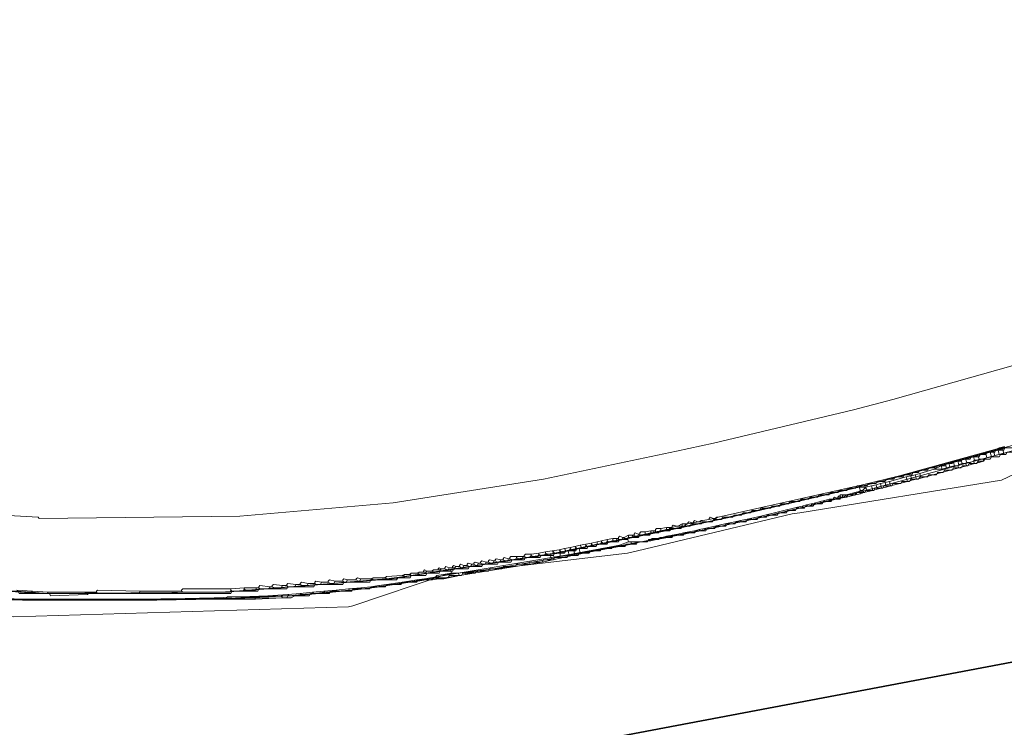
# Model space of a CAD drawing. Header units: metres. Extents: x 157984 to 159055, y 577129 to 578276.
# Tile 63 of 70: x 158674 to 158850, y 577515 to 577641. Entities that reach past the tile are written whole.
import ezdxf
from ezdxf.lldxf.tags import DXFTag

# ---------------------------------------------------------------- set-up
doc = ezdxf.new("R2010")
doc.units = ezdxf.units.M
for name, color, linetype, lineweight, true_color in [('B-OI-KL-BUISLEIDING GEVAARLIJKE INHOUD_GASUNIEOOST_0000541420_VECT_16O029485-G', 6, 'Continuous', 35, 0xff00ff), ('B-OI-KL-DATA_ALLIANDER TELECOM_0000792941_VECT_16O029485-G', 3, 'KL-DATA-N', 18, 0x00ff00), ('B-OI-KL-DATA_LIANDER_0000574962_VECT_16O029485-G', 3, 'KL-DATA-N', 18, 0x00ff00), ('B-OI-KL-DATA_ZIGGO SERVICES_0000565862_VECT_16O029485-G', 3, 'KL-DATA-N', 18, 0x00ff00), ('B-OI-KL-ET_MS_LIANDER_0000574962_VECT_16O029485-G', 7, 'KL-MS-N', 18, 0xa50000), ('B-OI-KL-GAS_HD_LIANDER_0000574962_VECT_16O029485-G', 30, 'KL-GAS-HD-N', 18, 0xff7f00)]:
    doc.layers.add(name, color=color, linetype=linetype, lineweight=lineweight, true_color=true_color)
doc.styles.get("Standard").update_dxf_attribs({"font": 'romans.shx'})
tags = doc.linetypes.add('KL-DATA-N', pattern='A,4,-1,[101,NLCS.SHX,S=0.5,R=0,X=0,Y=0],-1,4,-1,["D",Standard,S=1,R=0,X=-0.25,Y=-0.5],-1.5', length=12.5).pattern_tags.tags
tags[18] = DXFTag(74, 10)
tags = doc.linetypes.add('KL-GAS-HD-N', pattern='A,4,-1,[69,NLCS.SHX,S=0.5,R=0,X=0,Y=0],-1,4,-1,["H",Standard,S=1,R=0,X=0,Y=-0.5],-2', length=13).pattern_tags.tags
tags[18] = DXFTag(74, 10)
tags = doc.linetypes.add('KL-MS-N', pattern='A,4,-1,[103,NLCS.SHX,S=0.75,R=0,X=0,Y=0],-1,4,-1,["M",Standard,S=1,R=0,X=0,Y=-0.5],-2', length=13).pattern_tags.tags
tags[18] = DXFTag(74, 10)

msp = doc.modelspace()

# ---------------------------------------------------------------- linework, layer by layer
at = {"layer": 'B-OI-KL-BUISLEIDING GEVAARLIJKE INHOUD_GASUNIEOOST_0000541420_VECT_16O029485-G', "flags": 128}
msp.add_lwpolyline([(159043.9, 577550.9), (158956.1, 577546.9), (158865.1, 577528.9), (158560.3, 577471.3), (158549.3, 577470.9), (158535.5, 577473.3), (158465.3, 577488.9), (158462.1, 577491.5), (158450.1, 577518.5)], dxfattribs=at)
at = {"layer": 'B-OI-KL-DATA_ALLIANDER TELECOM_0000792941_VECT_16O029485-G', "flags": 128}
for points in [[(158855.5, 577565.7), (158854.1, 577565.7), (158853.9, 577565.3), (158852.5, 577565.3), (158852.3, 577564.9), (158851.3, 577564.9), (158851.1, 577564.5), (158849.7, 577564.5), (158849.5, 577564.1), (158848.1, 577564.1), (158847.9, 577563.7), (158846.5, 577563.7), (158846.3, 577563.3), (158845.3, 577563.3), (158845.1, 577562.9), (158843.7, 577562.9), (158843.5, 577562.5), (158842.1, 577562.5), (158841.9, 577562.1), (158840.5, 577562.1), (158840.3, 577561.7), (158839.3, 577561.7), (158839.1, 577561.3), (158837.7, 577561.3), (158837.5, 577560.9), (158836.1, 577560.9), (158835.9, 577560.5), (158834.5, 577560.5), (158834.3, 577560.1), (158833.3, 577560.1), (158833.1, 577559.7), (158831.7, 577559.7), (158831.5, 577559.3), (158830.1, 577559.3), (158829.9, 577558.9), (158828.5, 577558.9), (158828.3, 577558.5), (158826.9, 577558.5), (158826.7, 577558.1), (158825.3, 577558.1), (158825.1, 577557.7), (158823.3, 577557.7), (158823.1, 577557.3), (158821.7, 577557.3), (158821.5, 577556.9), (158820.1, 577556.9), (158819.9, 577556.5), (158818.5, 577556.5), (158818.3, 577556.1), (158816.5, 577556.1), (158816.3, 577555.7), (158814.9, 577555.7), (158814.7, 577555.3), (158813.3, 577555.3), (158813.1, 577554.9), (158811.3, 577554.9), (158811.1, 577554.5), (158809.7, 577554.5), (158809.5, 577554.1), (158808.1, 577554.1), (158807.9, 577553.7), (158806.1, 577553.7), (158805.9, 577553.3), (158804.5, 577553.3), (158804.3, 577552.9), (158802.9, 577552.9), (158802.7, 577552.5), (158801.3, 577552.5), (158801.1, 577552.1), (158799.3, 577552.1), (158799.1, 577551.7), (158797.7, 577551.7), (158797.5, 577551.3), (158795.7, 577551.3), (158795.5, 577550.9), (158793.7, 577550.9), (158793.5, 577550.5), (158792.1, 577550.5), (158791.9, 577550.1), (158790.1, 577550.1), (158789.9, 577549.7), (158788.1, 577549.7), (158787.9, 577549.3), (158786.5, 577549.3), (158786.3, 577548.9), (158784.5, 577548.9), (158784.3, 577548.5), (158782.5, 577548.5), (158782.3, 577548.1), (158780.9, 577548.1), (158780.7, 577547.7), (158778.9, 577547.7), (158778.7, 577547.3), (158776.9, 577547.3), (158776.7, 577546.9), (158775.3, 577546.9), (158775.1, 577546.5), (158773.3, 577546.5), (158773.1, 577546.1), (158771.3, 577546.1), (158771.1, 577545.7), (158769.3, 577545.7), (158769.1, 577545.3)], [(158855.7, 577565.3), (158855.5, 577564.9), (158854.5, 577564.9), (158854.3, 577564.5), (158852.9, 577564.5), (158852.7, 577564.1), (158851.7, 577564.1), (158851.5, 577563.7), (158850.1, 577563.7), (158849.9, 577563.3), (158848.9, 577563.3), (158848.7, 577562.9), (158847.3, 577562.9), (158847.1, 577562.5), (158846.1, 577562.5), (158845.9, 577562.1), (158844.9, 577562.1), (158844.7, 577561.7), (158843.3, 577561.7), (158843.1, 577561.3), (158842.1, 577561.3), (158841.9, 577560.9), (158840.5, 577560.9), (158840.3, 577560.5), (158838.9, 577560.5), (158838.7, 577560.1), (158837.7, 577560.1), (158837.5, 577559.7), (158836.1, 577559.7), (158835.9, 577559.3), (158834.5, 577559.3), (158834.3, 577558.9), (158832.9, 577558.9), (158832.7, 577558.5), (158831.3, 577558.5), (158831.1, 577558.1), (158829.7, 577558.1), (158829.5, 577557.7), (158828.1, 577557.7), (158827.9, 577557.3), (158826.5, 577557.3), (158826.3, 577556.9), (158824.9, 577556.9), (158824.7, 577556.5), (158823.3, 577556.5), (158823.1, 577556.1), (158821.7, 577556.1), (158821.5, 577555.7), (158820.5, 577555.7), (158820.3, 577555.3), (158818.9, 577555.3), (158818.7, 577554.9), (158817.3, 577554.9), (158817.1, 577554.5), (158815.7, 577554.5), (158815.5, 577554.1), (158814.1, 577554.1), (158813.9, 577553.7), (158812.5, 577553.7), (158812.3, 577553.3), (158810.9, 577553.3), (158810.7, 577552.9), (158809.3, 577552.9), (158809.1, 577552.5), (158807.3, 577552.5), (158807.1, 577552.1), (158805.7, 577552.1), (158805.5, 577551.7), (158803.7, 577551.7), (158803.5, 577551.3), (158801.7, 577551.3), (158801.5, 577550.9), (158800.1, 577550.9), (158799.9, 577550.5), (158798.1, 577550.5), (158797.9, 577550.1), (158796.5, 577550.1), (158796.3, 577549.7), (158794.5, 577549.7), (158794.3, 577549.3), (158792.5, 577549.3), (158792.3, 577548.9), (158790.5, 577548.9), (158790.3, 577548.5), (158788.1, 577548.5), (158787.9, 577548.1), (158786.1, 577548.1), (158785.9, 577547.7), (158784.1, 577547.7), (158783.9, 577547.3), (158782.1, 577547.3), (158781.9, 577546.9), (158779.7, 577546.9), (158779.5, 577546.5), (158777.7, 577546.5), (158777.5, 577546.1), (158775.7, 577546.1), (158775.5, 577545.7), (158773.7, 577545.7), (158773.5, 577545.3), (158771.7, 577545.3), (158771.5, 577544.9), (158769.3, 577544.9)], [(158769.3, 577544.9), (158769.1, 577544.5), (158767.3, 577544.5), (158767.1, 577544.1), (158764.9, 577544.1), (158764.7, 577543.7), (158762.5, 577543.7), (158762.3, 577543.3), (158760.1, 577543.3), (158759.9, 577542.9), (158757.7, 577542.9), (158757.5, 577542.5), (158755.3, 577542.5), (158755.1, 577542.1), (158752.9, 577542.1), (158752.7, 577541.7), (158750.5, 577541.7), (158750.3, 577541.3), (158747.7, 577541.3), (158747.5, 577540.9), (158744.9, 577540.9), (158744.7, 577540.5), (158742.1, 577540.5), (158741.9, 577540.1), (158739.3, 577540.1), (158739.1, 577539.7), (158736.5, 577539.7), (158736.3, 577539.3), (158733.3, 577539.3), (158733.1, 577538.9), (158729.3, 577538.9), (158729.1, 577538.5), (158725.7, 577538.5), (158725.5, 577538.1), (158721.7, 577538.1), (158721.5, 577537.7), (158668.9, 577537.3), (158668.7, 577537.7), (158664.9, 577537.7), (158664.7, 577538.1), (158660.9, 577538.1), (158660.7, 577538.5), (158656.9, 577538.5), (158656.7, 577538.9), (158653.7, 577538.9), (158653.5, 577539.3), (158650.5, 577539.3), (158650.3, 577539.7), (158647.3, 577539.7), (158647.1, 577540.1), (158644.1, 577540.1), (158643.9, 577540.5), (158640.9, 577540.5), (158640.7, 577540.9), (158637.7, 577540.9), (158637.5, 577541.3), (158634.5, 577541.3), (158634.3, 577541.7), (158632.1, 577541.7), (158631.9, 577542.1), (158629.7, 577542.1), (158629.5, 577542.5), (158627.3, 577542.5), (158627.1, 577542.9), (158624.9, 577542.9), (158624.7, 577543.3), (158622.5, 577543.3), (158622.3, 577543.7), (158620.1, 577543.7), (158619.9, 577544.1), (158617.7, 577544.1), (158617.5, 577544.5), (158615.3, 577544.5), (158615.1, 577544.9), (158612.9, 577544.9), (158612.7, 577545.3), (158610.9, 577545.3), (158610.7, 577545.7), (158608.9, 577545.7), (158608.7, 577546.1), (158607.3, 577546.1), (158607.1, 577546.5), (158605.7, 577546.5), (158605.5, 577546.9), (158603.7, 577546.9), (158603.5, 577547.3), (158602.1, 577547.3), (158601.9, 577547.7), (158600.5, 577547.7), (158600.3, 577548.1), (158598.5, 577548.1), (158598.3, 577548.5), (158596.9, 577548.5), (158596.7, 577548.9), (158594.9, 577548.9), (158594.7, 577549.3), (158593.3, 577549.3), (158593.1, 577549.7), (158591.3, 577549.7), (158591.1, 577550.1), (158589.7, 577550.1), (158589.5, 577550.5), (158588.1, 577550.5), (158587.9, 577550.9), (158586.1, 577550.9), (158585.9, 577551.3), (158584.5, 577551.3), (158584.3, 577551.7), (158582.9, 577551.7), (158582.7, 577552.1), (158580.9, 577552.1), (158580.7, 577552.5), (158579.3, 577552.5), (158579.1, 577552.9), (158577.7, 577552.9), (158577.5, 577553.3), (158576.1, 577553.3), (158575.9, 577553.7), (158574.1, 577553.7), (158573.9, 577554.1), (158572.5, 577554.1), (158572.3, 577554.5), (158570.9, 577554.5), (158570.7, 577554.9), (158569.3, 577554.9), (158569.1, 577555.3), (158567.3, 577555.3), (158567.1, 577555.7), (158565.7, 577555.7), (158565.5, 577556.1), (158564.1, 577556.1), (158563.9, 577556.5), (158562.1, 577556.5), (158561.9, 577556.9), (158560.5, 577556.9), (158560.3, 577557.3), (158558.9, 577557.3), (158558.7, 577557.7)], [(158769.1, 577545.3), (158766.9, 577545.3), (158766.7, 577544.9), (158764.1, 577544.9), (158763.9, 577544.5), (158761.7, 577544.5), (158761.5, 577544.1), (158759.3, 577544.1), (158759.1, 577543.7), (158756.5, 577543.7), (158756.3, 577543.3), (158754.1, 577543.3), (158753.9, 577542.9), (158751.3, 577542.9), (158751.1, 577542.5), (158748.9, 577542.5), (158748.7, 577542.1), (158746.5, 577542.1), (158746.3, 577541.7), (158743.7, 577541.7), (158743.5, 577541.3), (158741.3, 577541.3), (158741.1, 577540.9), (158736.5, 577540.9), (158736.3, 577540.5), (158731.7, 577540.5), (158731.5, 577540.1), (158726.5, 577540.1), (158726.3, 577539.7), (158721.7, 577539.7), (158721.5, 577539.3), (158716.5, 577539.3), (158716.3, 577538.9), (158711.7, 577538.9), (158711.5, 577538.5), (158686.1, 577538.5), (158685.9, 577538.3), (158679.3, 577538.1), (158679.1, 577538.5), (158673.7, 577538.5), (158673.5, 577538.9), (158668.5, 577538.9), (158668.3, 577539.3), (158662.9, 577539.3), (158662.7, 577539.7), (158657.3, 577539.7), (158657.1, 577540.1), (158651.7, 577540.1), (158651.5, 577540.5), (158648.5, 577540.5), (158648.3, 577540.9), (158645.7, 577540.9), (158645.5, 577541.3), (158643.3, 577541.3), (158643.1, 577541.7), (158640.5, 577541.7), (158640.3, 577542.1), (158638.1, 577542.1), (158637.9, 577542.5), (158635.3, 577542.5), (158635.1, 577542.9), (158632.9, 577542.9), (158632.7, 577543.3), (158630.1, 577543.3), (158629.9, 577543.7), (158627.7, 577543.7), (158627.5, 577544.1), (158624.9, 577544.1), (158624.7, 577544.5), (158622.5, 577544.5), (158622.3, 577544.9), (158619.7, 577544.9), (158619.5, 577545.3), (158617.3, 577545.3), (158617.1, 577545.7), (158614.5, 577545.7), (158614.3, 577546.1), (158612.5, 577546.1), (158612.3, 577546.5), (158610.5, 577546.5), (158610.3, 577546.9), (158608.5, 577546.9), (158608.3, 577547.3), (158606.9, 577547.3), (158606.7, 577547.7), (158604.9, 577547.7), (158604.7, 577548.1), (158602.9, 577548.1), (158602.7, 577548.5), (158600.9, 577548.5), (158600.7, 577548.9), (158599.3, 577548.9), (158599.1, 577549.3), (158597.3, 577549.3), (158597.1, 577549.7), (158595.7, 577549.7), (158595.5, 577550.1), (158593.7, 577550.1), (158593.5, 577550.5), (158592.1, 577550.5), (158591.9, 577550.9), (158590.5, 577550.9), (158590.3, 577551.3), (158588.5, 577551.3), (158588.3, 577551.7), (158586.9, 577551.7), (158586.7, 577552.1), (158585.3, 577552.1), (158585.1, 577552.5), (158583.3, 577552.5), (158583.1, 577552.9), (158581.7, 577552.9), (158581.5, 577553.3), (158580.1, 577553.3), (158579.9, 577553.7), (158578.1, 577553.7), (158577.9, 577554.1), (158576.5, 577554.1), (158576.3, 577554.5), (158574.9, 577554.5), (158574.7, 577554.9), (158572.9, 577554.9), (158572.7, 577555.3), (158571.3, 577555.3), (158571.1, 577555.7), (158569.7, 577555.7), (158569.5, 577556.1), (158567.7, 577556.1), (158567.5, 577556.5), (158566.1, 577556.5), (158565.9, 577556.9), (158564.5, 577556.9), (158564.3, 577557.3), (158562.5, 577557.3), (158562.3, 577557.7), (158560.9, 577557.7), (158560.7, 577558.1), (158558.9, 577558.1)], [(158769.1, 577545.3), (158769.3, 577544.9)]]:
    msp.add_lwpolyline(points, dxfattribs=at)
at = {"layer": 'B-OI-KL-DATA_LIANDER_0000574962_VECT_16O029485-G', "flags": 128}
for points in [[(158844.1, 577562.9), (158842.7, 577562.5)], [(158844.9, 577563.1), (158844.1, 577562.9)], [(158844.1, 577562.9), (158844.3, 577562.3)], [(158846.3, 577563.5), (158844.9, 577563.1)], [(158844.9, 577563.1), (158845.1, 577562.5)], [(158847.1, 577563.7), (158846.3, 577563.5)], [(158846.3, 577563.5), (158846.5, 577562.7)], [(158847.3, 577562.9), (158846.5, 577562.7)], [(158847.7, 577563.9), (158847.1, 577563.7)], [(158847.1, 577563.7), (158847.3, 577562.9)], [(158847.9, 577563.1), (158847.3, 577562.9)], [(158848.5, 577564.1), (158847.7, 577563.9)], [(158847.7, 577563.9), (158847.9, 577563.1)], [(158848.7, 577563.3), (158847.9, 577563.1)], [(158849.3, 577564.3), (158848.5, 577564.1)], [(158848.5, 577564.1), (158848.7, 577563.3)], [(158849.5, 577563.5), (158848.7, 577563.3)], [(158849.9, 577564.5), (158849.3, 577564.3)], [(158849.3, 577564.3), (158849.5, 577563.5)], [(158850.1, 577563.7), (158849.5, 577563.5)], [(158838.3, 577561.3), (158837.1, 577560.7)], [(158839.1, 577561.5), (158838.3, 577561.3)], [(158838.3, 577561.3), (158838.5, 577560.7)], [(158839.7, 577561.7), (158839.1, 577561.5)], [(158839.1, 577561.5), (158839.3, 577560.9)], [(158839.9, 577561.1), (158839.3, 577560.9)], [(158840.5, 577561.9), (158839.7, 577561.7)], [(158839.7, 577561.7), (158839.9, 577561.1)], [(158840.7, 577561.3), (158839.9, 577561.1)], [(158841.3, 577562.1), (158840.5, 577561.9)], [(158840.5, 577561.9), (158840.7, 577561.3)], [(158840.7, 577561.3), (158841.3, 577561.3)], [(158841.9, 577562.3), (158841.3, 577562.1)], [(158841.3, 577562.1), (158841.5, 577561.5)], [(158841.5, 577561.5), (158841.3, 577561.3)], [(158841.3, 577561.3), (158841.5, 577560.9)], [(158842.1, 577561.7), (158841.5, 577561.5)], [(158842.9, 577561.3), (158841.5, 577560.9)], [(158842.7, 577562.5), (158841.9, 577562.3)], [(158841.9, 577562.3), (158842.1, 577561.7)], [(158842.1, 577561.7), (158842.7, 577561.7)], [(158842.7, 577562.5), (158842.9, 577561.9)], [(158842.9, 577561.9), (158842.7, 577561.7)], [(158842.7, 577561.7), (158842.9, 577561.3)], [(158842.9, 577561.9), (158843.5, 577561.9)], [(158843.7, 577561.5), (158842.9, 577561.3)], [(158844.1, 577562.1), (158843.5, 577561.9)], [(158843.5, 577561.9), (158843.7, 577561.5)], [(158844.3, 577561.7), (158843.7, 577561.5)], [(158844.3, 577562.3), (158844.1, 577562.1)], [(158844.1, 577562.1), (158844.3, 577561.7)], [(158844.3, 577562.3), (158844.9, 577562.3)], [(158845.1, 577561.9), (158844.3, 577561.7)], [(158845.1, 577562.5), (158844.9, 577562.3)], [(158844.9, 577562.3), (158845.1, 577561.9)], [(158845.1, 577562.5), (158845.9, 577562.5)], [(158845.9, 577562.5), (158845.9, 577562.1), (158845.1, 577561.9)], [(158846.5, 577562.7), (158845.9, 577562.5)], [(158832.1, 577559.3), (158829.1, 577558.5)], [(158832.9, 577559.5), (158832.1, 577559.3)], [(158832.1, 577559.3), (158832.3, 577558.5)], [(158833.7, 577559.7), (158832.9, 577559.5)], [(158832.9, 577559.5), (158833.1, 577558.7)], [(158834.5, 577559.9), (158833.7, 577559.7)], [(158833.7, 577559.7), (158833.9, 577558.9)], [(158837.1, 577560.7), (158834.5, 577559.9)], [(158834.5, 577559.9), (158834.7, 577559.1)], [(158841.5, 577560.9), (158834.7, 577559.1)], [(158837.1, 577560.7), (158838.5, 577560.7)], [(158839.3, 577560.9), (158838.5, 577560.7)], [(158823.7, 577557.5), (158800.7, 577552.1), (158792.1, 577550.3), (158773.7, 577546.5)], [(158823.7, 577557.5), (158824.7, 577557.5)], [(158823.7, 577557.5), (158823.9, 577556.9)], [(158824.7, 577557.5), (158824.9, 577557.5)], [(158824.7, 577557.5), (158824.7, 577557.3)], [(158825.9, 577557.7), (158824.9, 577557.5)], [(158824.9, 577557.5), (158824.9, 577557.3)], [(158826.7, 577557.9), (158825.9, 577557.7)], [(158825.9, 577557.7), (158826.1, 577556.9)], [(158827.5, 577558.1), (158826.7, 577557.9)], [(158826.7, 577557.9), (158826.9, 577557.1)], [(158828.3, 577558.3), (158827.5, 577558.1)], [(158827.5, 577558.1), (158827.7, 577557.3)], [(158828.5, 577557.5), (158827.7, 577557.3)], [(158829.1, 577558.5), (158828.3, 577558.3)], [(158828.3, 577558.3), (158828.5, 577557.5)], [(158829.3, 577557.7), (158828.5, 577557.5)], [(158829.1, 577558.5), (158829.3, 577557.7)], [(158832.3, 577558.5), (158829.3, 577557.7)], [(158833.1, 577558.7), (158832.3, 577558.5)], [(158833.9, 577558.9), (158833.1, 577558.7)], [(158834.7, 577559.1), (158833.9, 577558.9)], [(158821.3, 577556.1), (158820.3, 577556.1), (158820.3, 577555.5)], [(158822.1, 577556.3), (158821.3, 577556.1)], [(158821.3, 577556.1), (158821.5, 577555.7)], [(158822.3, 577555.9), (158821.5, 577555.7)], [(158822.9, 577556.5), (158822.1, 577556.3)], [(158822.1, 577556.3), (158822.3, 577555.9)], [(158823.1, 577556.1), (158822.3, 577555.9)], [(158823.7, 577556.7), (158822.9, 577556.5)], [(158822.9, 577556.5), (158823.1, 577556.1)], [(158823.9, 577556.3), (158823.1, 577556.1)], [(158823.9, 577556.9), (158823.7, 577556.7)], [(158823.7, 577556.7), (158823.9, 577556.3)], [(158823.9, 577556.9), (158824.3, 577556.9)], [(158824.5, 577556.5), (158823.9, 577556.3)], [(158824.7, 577557.3), (158824.3, 577556.9)], [(158824.3, 577556.9), (158824.5, 577556.5)], [(158825.3, 577556.7), (158824.5, 577556.5)], [(158824.7, 577557.3), (158824.9, 577557.3)], [(158824.9, 577557.3), (158825.3, 577556.7)], [(158826.1, 577556.9), (158825.3, 577556.7)], [(158826.9, 577557.1), (158826.1, 577556.9)], [(158827.7, 577557.3), (158826.9, 577557.1)], [(158820.3, 577555.5), (158808.1, 577552.5), (158794.3, 577549.5), (158773.9, 577545.7)], [(158821.5, 577555.7), (158820.3, 577555.5)], [(158597.3, 577549.5), (158614.5, 577545.9), (158649.5, 577540.5), (158677.1, 577538.5), (158710.3, 577538.7), (158712.9, 577538.9), (158740.3, 577541.1), (158742.9, 577541.5), (158750.7, 577542.7)], [(158597.1, 577548.7), (158611.5, 577545.3), (158636.9, 577541.1), (158661.9, 577538.1), (158668.7, 577537.5), (158710.7, 577537.5)], [(158768.5, 577545.5), (158750.7, 577542.7)], [(158770.3, 577545.7), (158768.5, 577545.5)], [(158768.5, 577545.5), (158768.7, 577544.7)], [(158771.7, 577546.1), (158770.3, 577545.7)], [(158770.3, 577545.7), (158770.3, 577545.1)], [(158771.9, 577545.3), (158770.3, 577545.1)], [(158772.7, 577546.3), (158771.7, 577546.1)], [(158771.7, 577546.1), (158771.9, 577545.3)], [(158772.9, 577545.5), (158771.9, 577545.3)], [(158773.7, 577546.5), (158772.7, 577546.3)], [(158772.7, 577546.3), (158772.9, 577545.5)], [(158773.9, 577545.7), (158772.9, 577545.5)], [(158773.7, 577546.5), (158773.9, 577545.7)], [(158768.7, 577544.7), (158754.9, 577542.3)], [(158770.3, 577545.1), (158768.7, 577544.7)], [(158750.9, 577542.1), (158748.3, 577541.7), (158748.1, 577541.5), (158748.1, 577541.3)], [(158752.3, 577541.7), (158749.5, 577541.1), (158748.1, 577541.1), (158748.1, 577541.3)], [(158750.7, 577542.7), (158750.9, 577542.1)], [(158750.9, 577542.1), (158752.1, 577542.1)], [(158753.3, 577542.3), (158752.1, 577542.1)], [(158752.1, 577542.1), (158752.3, 577541.7)], [(158753.5, 577541.9), (158752.3, 577541.7)], [(158753.3, 577542.3), (158754.9, 577542.3)], [(158753.3, 577542.3), (158753.5, 577541.9)], [(158754.9, 577542.3), (158753.5, 577541.9)], [(158748.1, 577541.3), (158735.3, 577539.3), (158731.5, 577538.9), (158722.9, 577538.1)], [(158715.7, 577537.9), (158710.9, 577537.9), (158710.7, 577537.7), (158710.7, 577537.5)], [(158710.7, 577537.5), (158715.9, 577537.5)], [(158720.5, 577538.1), (158715.7, 577537.9)], [(158715.7, 577537.9), (158715.9, 577537.5)], [(158720.7, 577537.7), (158715.9, 577537.5)], [(158720.5, 577538.1), (158722.9, 577538.1)], [(158720.5, 577538.1), (158720.7, 577537.7)], [(158722.9, 577538.1), (158722.3, 577537.7), (158720.7, 577537.7)]]:
    msp.add_lwpolyline(points, dxfattribs=at)
at = {"layer": 'B-OI-KL-DATA_ZIGGO SERVICES_0000565862_VECT_16O029485-G', "flags": 128}
msp.add_lwpolyline([(158231.5, 577568.5), (158259.3, 577577.3), (158265.3, 577578.9), (158273.1, 577580.5), (158287.5, 577582.9), (158310.1, 577584.9), (158316.5, 577585.3), (158322.9, 577585.7), (158337.3, 577585.9), (158349.9, 577585.9), (158357.7, 577585.5), (158376.1, 577583.3), (158378.3, 577582.9), (158406.3, 577578.9), (158409.5, 577578.3), (158433.5, 577573.5), (158435.7, 577572.9), (158456.7, 577567.3), (158463.7, 577566.1), (158467.9, 577565.1), (158469.3, 577564.5), (158470.5, 577564.3), (158480.1, 577562.3), (158483.9, 577561.7), (158486.5, 577561.3), (158488.3, 577561.5), (158489.1, 577562.3), (158490.1, 577569.3), (158490.5, 577570.5), (158490.9, 577570.9), (158491.7, 577570.9), (158500.5, 577568.9), (158512.1, 577566.7), (158542.5, 577561.7), (158559.3, 577558.3), (158572.5, 577555.3), (158600.3, 577548.9), (158614.9, 577545.9), (158650.1, 577540.5), (158677.5, 577538.5), (158709.7, 577538.7), (158712.3, 577538.9), (158739.9, 577541.1), (158742.5, 577541.5), (158769.3, 577545.7), (158773.3, 577546.5), (158798.5, 577551.7), (158807.9, 577553.9), (158826.1, 577558.1), (158832.9, 577559.9), (158861.1, 577567.7), (158871.9, 577570.9), (158910.7, 577582.5), (158921.9, 577586.1), (158947.5, 577594.5), (158971.9, 577602.9), (159006.5, 577614.9), (159008.9, 577616.1), (159009.7, 577616.3), (159016.5, 577618.1), (159028.7, 577620.7), (159040.5, 577623.3), (159052.9, 577624.9)], dxfattribs=at)
at = {"layer": 'B-OI-KL-ET_MS_LIANDER_0000574962_VECT_16O029485-G', "flags": 128}
for points in [[(159054.7, 577638.7), (159041.3, 577637.1), (159025.7, 577634.1), (159011.5, 577630.7), (158937.3, 577605.3), (158889.1, 577589.9), (158829.7, 577573.1), (158822.7, 577571.3), (158797.7, 577565.3), (158791.1, 577563.9), (158767.3, 577558.9), (158740.5, 577554.7), (158713.1, 577552.3), (158677.3, 577551.9), (158677.1, 577552.1), (158666.5, 577552.7)], [(158862.7, 577567.1), (158821.3, 577555.9)], [(158849.5, 577564.7), (158848.7, 577564.5)], [(158849.5, 577564.7), (158848.9, 577564.3)], [(158849.5, 577564.7), (158849.7, 577564.7)], [(158848.3, 577564.3), (158830.9, 577559.5), (158824.3, 577557.9), (158798.5, 577552.1)], [(158848.7, 577564.5), (158848.3, 577564.3)], [(158848.3, 577564.3), (158848.9, 577564.3)], [(158848.7, 577564.5), (158848.9, 577564.3)], [(158820.5, 577555.7), (158820.1, 577555.9), (158819.9, 577555.7), (158819.9, 577555.5)], [(158821.3, 577555.9), (158820.9, 577556.1), (158820.7, 577555.9), (158820.7, 577555.7)], [(158821.3, 577555.9), (158820.7, 577555.7)], [(158813.5, 577554.1), (158812.7, 577553.9)], [(158814.3, 577554.3), (158813.5, 577554.1)], [(158813.5, 577554.1), (158813.7, 577553.9)], [(158814.5, 577554.1), (158813.7, 577553.9)], [(158815.1, 577554.5), (158814.3, 577554.3)], [(158814.3, 577554.3), (158814.5, 577554.1)], [(158815.3, 577554.3), (158814.5, 577554.1)], [(158815.9, 577554.7), (158815.1, 577554.5)], [(158815.1, 577554.5), (158815.3, 577554.3)], [(158815.9, 577554.5), (158815.3, 577554.3)], [(158816.7, 577554.9), (158815.9, 577554.7)], [(158815.9, 577554.7), (158815.9, 577554.5)], [(158816.7, 577554.7), (158815.9, 577554.5)], [(158817.5, 577555.1), (158816.7, 577554.9)], [(158816.7, 577554.9), (158816.7, 577554.7)], [(158817.5, 577554.9), (158816.7, 577554.7)], [(158818.3, 577555.3), (158817.5, 577555.1)], [(158817.5, 577555.1), (158817.5, 577554.9)], [(158818.3, 577555.1), (158817.5, 577554.9)], [(158818.3, 577555.3), (158818.9, 577555.3)], [(158818.3, 577555.3), (158818.3, 577555.1)], [(158818.9, 577555.3), (158818.3, 577555.1)], [(158818.9, 577555.3), (158819.1, 577555.3)], [(158819.7, 577555.5), (158819.3, 577555.7), (158819.1, 577555.5), (158819.1, 577555.3)], [(158819.7, 577555.5), (158819.1, 577555.3)], [(158819.7, 577555.5), (158819.9, 577555.5)], [(158820.5, 577555.7), (158819.9, 577555.5)], [(158820.5, 577555.7), (158820.7, 577555.7)], [(158806.1, 577552.3), (158804.3, 577551.9)], [(158812.7, 577553.9), (158806.1, 577552.3)], [(158806.1, 577552.3), (158806.3, 577552.1)], [(158812.9, 577553.7), (158806.3, 577552.1)], [(158812.7, 577553.9), (158812.9, 577553.7)], [(158813.7, 577553.9), (158812.9, 577553.7)], [(158791.1, 577550.5), (158790.5, 577550.7), (158790.3, 577550.5), (158790.3, 577550.3)], [(158791.1, 577550.5), (158790.3, 577550.3)], [(158791.1, 577550.5), (158791.3, 577550.5)], [(158792.1, 577550.9), (158791.3, 577550.5)], [(158791.3, 577550.5), (158792.1, 577550.5)], [(158792.1, 577550.9), (158792.7, 577550.9)], [(158792.1, 577550.9), (158792.1, 577550.5)], [(158792.1, 577550.5), (158792.5, 577550.5)], [(158792.7, 577550.9), (158792.5, 577550.5)], [(158792.9, 577550.9), (158792.5, 577550.5)], [(158792.7, 577550.9), (158792.9, 577550.9)], [(158792.9, 577550.9), (158793.1, 577550.9)], [(158793.9, 577551.1), (158793.3, 577551.3), (158793.1, 577551.1), (158793.1, 577550.9)], [(158793.9, 577551.1), (158793.1, 577550.9)], [(158793.9, 577551.1), (158794.1, 577551.1)], [(158794.9, 577551.3), (158794.3, 577551.5), (158794.1, 577551.3), (158794.1, 577551.1)], [(158794.9, 577551.3), (158794.1, 577551.1)], [(158794.9, 577551.3), (158795.1, 577551.3)], [(158795.5, 577551.5), (158795.1, 577551.3)], [(158795.1, 577551.3), (158795.3, 577551.3)], [(158795.5, 577551.5), (158795.3, 577551.3)], [(158795.7, 577551.5), (158795.3, 577551.3)], [(158795.5, 577551.5), (158795.7, 577551.5)], [(158796.9, 577551.7), (158795.7, 577551.5)], [(158797.9, 577550.5), (158796.1, 577550.1)], [(158797.7, 577551.9), (158797.1, 577552.1), (158796.9, 577551.9), (158796.9, 577551.7)], [(158797.7, 577551.9), (158796.9, 577551.7)], [(158797.7, 577551.9), (158797.9, 577551.9)], [(158798.3, 577552.1), (158797.9, 577551.9)], [(158797.9, 577551.9), (158798.1, 577551.9)], [(158799.7, 577550.9), (158797.9, 577550.5)], [(158797.9, 577550.5), (158798.1, 577550.3)], [(158798.3, 577552.1), (158798.1, 577551.9)], [(158798.5, 577552.1), (158798.1, 577551.9)], [(158799.9, 577550.7), (158798.1, 577550.3)], [(158798.3, 577552.1), (158798.5, 577552.1)], [(158801.5, 577551.3), (158799.7, 577550.9)], [(158799.7, 577550.9), (158799.9, 577550.7)], [(158801.7, 577551.1), (158799.9, 577550.7)], [(158802.5, 577551.5), (158801.5, 577551.3)], [(158801.5, 577551.3), (158801.7, 577551.1)], [(158802.7, 577551.3), (158801.7, 577551.1)], [(158804.3, 577551.9), (158802.5, 577551.5)], [(158802.5, 577551.5), (158802.7, 577551.3)], [(158804.5, 577551.7), (158802.7, 577551.3)], [(158804.3, 577551.9), (158804.5, 577551.7)], [(158806.3, 577552.1), (158804.5, 577551.7)], [(158782.5, 577548.9), (158781.7, 577548.5)], [(158782.5, 577548.9), (158783.3, 577548.9)], [(158782.5, 577548.9), (158782.5, 577548.5)], [(158783.3, 577548.9), (158783.1, 577548.5)], [(158783.3, 577548.9), (158783.5, 577548.9)], [(158784.3, 577549.1), (158783.7, 577549.3), (158783.5, 577549.1), (158783.5, 577548.9)], [(158783.5, 577548.9), (158783.5, 577548.7)], [(158784.3, 577549.1), (158784.1, 577548.7)], [(158784.5, 577548.9), (158784.1, 577548.7)], [(158784.3, 577549.1), (158784.5, 577549.1)], [(158785.5, 577549.5), (158784.7, 577549.5), (158784.5, 577549.3), (158784.5, 577549.1)], [(158784.5, 577549.1), (158784.5, 577548.9)], [(158785.5, 577549.1), (158784.5, 577548.9)], [(158786.5, 577549.7), (158785.5, 577549.5)], [(158785.5, 577549.5), (158785.5, 577549.1)], [(158786.5, 577549.3), (158785.5, 577549.1)], [(158786.5, 577549.7), (158787.1, 577549.7)], [(158786.5, 577549.7), (158786.5, 577549.3)], [(158786.5, 577549.3), (158786.9, 577549.3)], [(158787.1, 577549.7), (158786.9, 577549.3)], [(158787.3, 577549.5), (158786.9, 577549.3)], [(158787.1, 577549.7), (158787.3, 577549.7)], [(158788.3, 577550.1), (158787.5, 577550.1), (158787.3, 577549.9), (158787.3, 577549.7)], [(158787.3, 577549.7), (158787.3, 577549.5)], [(158788.3, 577549.7), (158787.3, 577549.5)], [(158789.3, 577550.3), (158788.3, 577550.1)], [(158788.3, 577550.1), (158788.3, 577549.7)], [(158789.3, 577549.9), (158788.3, 577549.7)], [(158789.3, 577550.3), (158789.9, 577550.3)], [(158789.3, 577550.3), (158789.3, 577549.9)], [(158789.3, 577549.9), (158789.7, 577549.9)], [(158790.3, 577548.9), (158789.3, 577548.7)], [(158789.9, 577550.3), (158789.7, 577549.9)], [(158790.1, 577550.3), (158789.7, 577549.9)], [(158789.9, 577550.3), (158790.1, 577550.3)], [(158790.1, 577550.3), (158790.3, 577550.3)], [(158791.3, 577549.1), (158790.3, 577548.9)], [(158790.3, 577548.9), (158790.5, 577548.7)], [(158791.5, 577548.9), (158790.5, 577548.7)], [(158792.3, 577549.3), (158791.3, 577549.1)], [(158791.3, 577549.1), (158791.5, 577548.9)], [(158792.5, 577549.1), (158791.5, 577548.9)], [(158793.3, 577549.5), (158792.3, 577549.3)], [(158792.3, 577549.3), (158792.5, 577549.1)], [(158793.5, 577549.3), (158792.5, 577549.1)], [(158794.3, 577549.7), (158793.3, 577549.5)], [(158793.3, 577549.5), (158793.5, 577549.3)], [(158794.5, 577549.5), (158793.5, 577549.3)], [(158795.1, 577549.9), (158794.3, 577549.7)], [(158794.3, 577549.7), (158794.5, 577549.5)], [(158795.3, 577549.7), (158794.5, 577549.5)], [(158796.1, 577550.1), (158795.1, 577549.9)], [(158795.1, 577549.9), (158795.3, 577549.7)], [(158796.3, 577549.9), (158795.3, 577549.7)], [(158796.1, 577550.1), (158796.3, 577549.9)], [(158798.1, 577550.3), (158796.3, 577549.9)], [(158773.9, 577547.1), (158772.9, 577546.9)], [(158774.9, 577547.3), (158773.9, 577547.1)], [(158773.9, 577547.1), (158774.1, 577546.7)], [(158774.9, 577547.1), (158774.7, 577546.7)], [(158775.9, 577547.5), (158774.9, 577547.3)], [(158774.9, 577547.3), (158774.9, 577547.1)], [(158774.9, 577547.1), (158775.1, 577546.9)], [(158775.9, 577547.3), (158775.7, 577546.9)], [(158776.1, 577547.1), (158775.7, 577546.9)], [(158776.9, 577547.7), (158775.9, 577547.5)], [(158775.9, 577547.5), (158775.9, 577547.3)], [(158775.9, 577547.3), (158776.1, 577547.1)], [(158776.9, 577547.3), (158776.1, 577547.1)], [(158777.7, 577547.9), (158776.9, 577547.7)], [(158776.9, 577547.7), (158776.9, 577547.3)], [(158776.9, 577547.3), (158777.5, 577547.3)], [(158777.7, 577547.7), (158777.5, 577547.3)], [(158777.9, 577547.5), (158777.5, 577547.3)], [(158778.7, 577548.1), (158777.7, 577547.9)], [(158777.7, 577547.9), (158777.7, 577547.7)], [(158777.7, 577547.7), (158777.9, 577547.5)], [(158777.9, 577547.5), (158778.5, 577547.5)], [(158778.7, 577547.9), (158778.5, 577547.5)], [(158778.9, 577547.7), (158778.5, 577547.5)], [(158779.7, 577548.3), (158778.7, 577548.1)], [(158778.7, 577548.1), (158778.7, 577547.9)], [(158778.7, 577547.9), (158778.9, 577547.7)], [(158779.7, 577547.9), (158778.9, 577547.7)], [(158779.7, 577548.3), (158780.5, 577548.3)], [(158779.7, 577548.3), (158779.7, 577547.9)], [(158779.7, 577547.9), (158780.3, 577547.9)], [(158780.9, 577547.1), (158779.7, 577546.9)], [(158780.5, 577548.3), (158780.3, 577547.9)], [(158780.7, 577548.1), (158780.3, 577547.9)], [(158780.5, 577548.3), (158780.7, 577548.3)], [(158781.5, 577548.5), (158780.9, 577548.7), (158780.7, 577548.5), (158780.7, 577548.3)], [(158780.7, 577548.3), (158780.7, 577548.1)], [(158780.7, 577548.1), (158781.3, 577548.1)], [(158782.5, 577547.7), (158780.9, 577547.1)], [(158783.1, 577547.3), (158780.9, 577546.9)], [(158780.9, 577547.1), (158780.9, 577546.9)], [(158781.5, 577548.5), (158781.3, 577548.1)], [(158781.7, 577548.3), (158781.3, 577548.1)], [(158781.5, 577548.5), (158781.7, 577548.5)], [(158781.7, 577548.5), (158781.7, 577548.3)], [(158781.7, 577548.3), (158782.3, 577548.3)], [(158782.5, 577548.5), (158782.3, 577548.3)], [(158782.3, 577548.3), (158782.5, 577547.7)], [(158782.5, 577548.5), (158783.1, 577548.5)], [(158782.5, 577547.7), (158782.9, 577547.7)], [(158782.9, 577547.7), (158784.7, 577547.7)], [(158782.9, 577547.7), (158783.1, 577547.3)], [(158783.5, 577548.7), (158783.1, 577548.5)], [(158784.7, 577547.7), (158783.1, 577547.3)], [(158783.5, 577548.7), (158784.1, 577548.7)], [(158786.5, 577547.9), (158784.7, 577547.7)], [(158787.5, 577548.3), (158786.7, 577548.3), (158786.5, 577548.1), (158786.5, 577547.9)], [(158787.5, 577548.1), (158786.5, 577547.9)], [(158788.5, 577548.5), (158787.5, 577548.3)], [(158787.5, 577548.3), (158787.5, 577548.1)], [(158788.5, 577548.3), (158787.5, 577548.1)], [(158789.3, 577548.7), (158788.5, 577548.5)], [(158788.5, 577548.5), (158788.5, 577548.3)], [(158789.5, 577548.5), (158788.5, 577548.3)], [(158789.3, 577548.7), (158789.5, 577548.5)], [(158790.5, 577548.7), (158789.5, 577548.5)], [(158772.3, 577545.5), (158746.1, 577541.1)], [(158772.5, 577545.3), (158767.1, 577544.1), (158747.5, 577540.9), (158746.3, 577540.9)], [(158765.1, 577545.5), (158764.1, 577545.5), (158763.9, 577545.3), (158763.9, 577545.1)], [(158765.1, 577545.3), (158764.9, 577544.9)], [(158766.5, 577545.7), (158765.1, 577545.5)], [(158765.1, 577545.5), (158765.1, 577545.3)], [(158765.1, 577545.3), (158765.5, 577545.1)], [(158766.5, 577545.5), (158766.3, 577545.1)], [(158766.9, 577545.3), (158766.3, 577545.1)], [(158767.7, 577545.9), (158766.5, 577545.7)], [(158766.5, 577545.7), (158766.5, 577545.5)], [(158766.5, 577545.5), (158766.9, 577545.3)], [(158766.9, 577545.3), (158767.5, 577545.3)], [(158767.7, 577545.7), (158767.5, 577545.3)], [(158768.1, 577545.5), (158767.5, 577545.3)], [(158768.9, 577546.1), (158767.7, 577545.9)], [(158767.7, 577545.9), (158767.7, 577545.7)], [(158767.7, 577545.7), (158768.1, 577545.5)], [(158768.1, 577545.5), (158768.9, 577545.5)], [(158770.1, 577546.3), (158768.9, 577546.1)], [(158768.9, 577546.1), (158769.1, 577545.9)], [(158769.1, 577545.9), (158768.9, 577545.5)], [(158769.3, 577545.7), (158768.9, 577545.5)], [(158769.1, 577545.9), (158769.3, 577545.7)], [(158769.3, 577545.7), (158770.1, 577545.7)], [(158771.1, 577546.5), (158770.1, 577546.3)], [(158770.1, 577546.3), (158770.3, 577546.1)], [(158770.3, 577546.1), (158770.1, 577545.7)], [(158770.5, 577545.9), (158770.1, 577545.7)], [(158770.3, 577546.1), (158770.5, 577545.9)], [(158771.3, 577546.1), (158770.5, 577545.9)], [(158772.1, 577546.7), (158771.1, 577546.5)], [(158771.1, 577546.5), (158771.3, 577546.1)], [(158771.3, 577546.1), (158771.9, 577546.1)], [(158772.1, 577546.5), (158771.9, 577546.1)], [(158772.3, 577546.3), (158771.9, 577546.1)], [(158772.9, 577546.9), (158772.1, 577546.7)], [(158772.1, 577546.7), (158772.1, 577546.5)], [(158772.1, 577546.5), (158772.3, 577546.3)], [(158772.3, 577546.3), (158772.9, 577546.3)], [(158775.5, 577546.1), (158772.3, 577545.5)], [(158772.3, 577545.5), (158772.5, 577545.3)], [(158775.7, 577545.9), (158772.5, 577545.3)], [(158772.9, 577546.9), (158773.1, 577546.7)], [(158773.1, 577546.7), (158772.9, 577546.3)], [(158773.3, 577546.5), (158772.9, 577546.3)], [(158773.1, 577546.7), (158773.3, 577546.5)], [(158774.1, 577546.7), (158773.3, 577546.5)], [(158774.1, 577546.7), (158774.7, 577546.7)], [(158775.1, 577546.9), (158774.7, 577546.7)], [(158775.1, 577546.9), (158775.7, 577546.9)], [(158776.5, 577546.3), (158775.5, 577546.1)], [(158775.5, 577546.1), (158775.7, 577545.9)], [(158776.7, 577546.1), (158775.7, 577545.9)], [(158778.7, 577546.7), (158776.5, 577546.3)], [(158776.5, 577546.3), (158776.7, 577546.1)], [(158778.9, 577546.5), (158776.7, 577546.1)], [(158779.7, 577546.9), (158778.7, 577546.7)], [(158778.7, 577546.7), (158778.9, 577546.5)], [(158779.9, 577546.7), (158778.9, 577546.5)], [(158779.7, 577546.9), (158779.9, 577546.7)], [(158780.9, 577546.9), (158779.9, 577546.7)], [(158751.7, 577543.3), (158751.3, 577543.5), (158751.1, 577543.3), (158751.1, 577543.1)], [(158753.1, 577543.5), (158752.5, 577543.7), (158752.3, 577543.5), (158752.3, 577543.3)], [(158753.1, 577543.5), (158752.9, 577543.1)], [(158753.1, 577543.5), (158753.7, 577543.5)], [(158754.5, 577543.7), (158753.9, 577543.9), (158753.7, 577543.7), (158753.7, 577543.5)], [(158753.7, 577543.5), (158754.1, 577543.3)], [(158754.5, 577543.7), (158754.3, 577543.3)], [(158755.3, 577543.5), (158754.3, 577543.3)], [(158754.5, 577543.7), (158754.9, 577543.7)], [(158755.7, 577543.9), (158755.1, 577544.1), (158754.9, 577543.9), (158754.9, 577543.7)], [(158754.9, 577543.7), (158755.3, 577543.5)], [(158755.3, 577543.5), (158755.5, 577543.5)], [(158755.7, 577543.9), (158755.5, 577543.5)], [(158756.5, 577543.7), (158755.5, 577543.5)], [(158755.7, 577543.9), (158756.1, 577543.9)], [(158757.1, 577544.1), (158756.3, 577544.3), (158756.1, 577544.1), (158756.1, 577543.9)], [(158756.1, 577543.9), (158756.5, 577543.7)], [(158756.5, 577543.7), (158756.9, 577543.7)], [(158757.1, 577544.1), (158756.9, 577543.7)], [(158757.9, 577543.9), (158756.9, 577543.7)], [(158757.1, 577544.1), (158757.5, 577544.1)], [(158758.5, 577544.3), (158757.7, 577544.5), (158757.5, 577544.3), (158757.5, 577544.1)], [(158757.5, 577544.1), (158757.9, 577543.9)], [(158757.9, 577543.9), (158758.3, 577543.9)], [(158758.5, 577544.3), (158758.3, 577543.9)], [(158759.1, 577544.1), (158758.3, 577543.9)], [(158758.5, 577544.3), (158758.7, 577544.3)], [(158759.7, 577544.5), (158758.9, 577544.7), (158758.7, 577544.5), (158758.7, 577544.3)], [(158758.7, 577544.3), (158759.1, 577544.1)], [(158759.1, 577544.1), (158759.5, 577544.1)], [(158759.7, 577544.5), (158759.5, 577544.1)], [(158760.5, 577544.3), (158759.5, 577544.1)], [(158759.7, 577544.5), (158760.1, 577544.5)], [(158761.1, 577544.7), (158760.3, 577544.9), (158760.1, 577544.7), (158760.1, 577544.5)], [(158760.1, 577544.5), (158760.5, 577544.3)], [(158760.5, 577544.3), (158760.9, 577544.3)], [(158761.1, 577544.7), (158760.9, 577544.3)], [(158761.7, 577544.5), (158760.9, 577544.3)], [(158761.1, 577544.7), (158761.3, 577544.7)], [(158762.5, 577545.1), (158761.5, 577545.1), (158761.3, 577544.9), (158761.3, 577544.7)], [(158761.3, 577544.7), (158761.7, 577544.5)], [(158761.7, 577544.5), (158762.3, 577544.5)], [(158762.5, 577544.9), (158762.3, 577544.5)], [(158762.9, 577544.7), (158762.3, 577544.5)], [(158762.5, 577545.1), (158763.7, 577545.1)], [(158762.5, 577545.1), (158762.5, 577544.9)], [(158762.5, 577544.9), (158762.9, 577544.7)], [(158762.9, 577544.7), (158763.5, 577544.7)], [(158763.7, 577545.1), (158763.5, 577544.7)], [(158764.3, 577544.9), (158763.5, 577544.7)], [(158763.7, 577545.1), (158763.9, 577545.1)], [(158763.9, 577545.1), (158764.3, 577544.9)], [(158764.3, 577544.9), (158764.9, 577544.9)], [(158765.5, 577545.1), (158764.9, 577544.9)], [(158765.5, 577545.1), (158766.3, 577545.1)], [(158742.1, 577541.7), (158739.3, 577541.5)], [(158742.5, 577541.9), (158742.1, 577541.7)], [(158742.1, 577541.7), (158742.3, 577541.7)], [(158742.5, 577541.9), (158742.3, 577541.7)], [(158742.3, 577541.7), (158742.5, 577541.5)], [(158742.5, 577541.9), (158743.3, 577541.9)], [(158743.7, 577541.7), (158742.5, 577541.5)], [(158743.7, 577542.1), (158743.3, 577541.9)], [(158743.3, 577541.9), (158743.5, 577541.9)], [(158743.7, 577542.1), (158743.5, 577541.9)], [(158743.5, 577541.9), (158743.7, 577541.7)], [(158743.7, 577542.1), (158744.7, 577542.1)], [(158745.1, 577541.9), (158743.7, 577541.7)], [(158745.1, 577542.3), (158744.7, 577542.1)], [(158744.7, 577542.1), (158744.9, 577542.1)], [(158745.1, 577542.3), (158744.9, 577542.1)], [(158744.9, 577542.1), (158745.1, 577541.9)], [(158745.1, 577542.3), (158745.9, 577542.3)], [(158746.3, 577542.1), (158745.1, 577541.9)], [(158746.5, 577542.5), (158746.1, 577542.7), (158745.9, 577542.5), (158745.9, 577542.3)], [(158745.9, 577542.3), (158746.3, 577542.3)], [(158746.5, 577542.5), (158746.3, 577542.3)], [(158746.3, 577542.3), (158746.3, 577542.1)], [(158747.7, 577542.3), (158746.3, 577542.1)], [(158746.5, 577542.5), (158747.3, 577542.5)], [(158747.7, 577542.7), (158747.3, 577542.5)], [(158747.3, 577542.5), (158747.5, 577542.5)], [(158747.7, 577542.7), (158747.5, 577542.5)], [(158747.5, 577542.5), (158747.7, 577542.3)], [(158747.7, 577542.7), (158748.5, 577542.7)], [(158748.9, 577542.5), (158747.7, 577542.3)], [(158749.1, 577542.9), (158748.7, 577543.1), (158748.5, 577542.9), (158748.5, 577542.7)], [(158748.5, 577542.7), (158748.9, 577542.7)], [(158749.1, 577542.9), (158748.9, 577542.7)], [(158748.9, 577542.7), (158748.9, 577542.5)], [(158750.1, 577542.7), (158748.9, 577542.5)], [(158749.1, 577542.9), (158749.7, 577542.9)], [(158750.5, 577543.1), (158749.9, 577543.3), (158749.7, 577543.1), (158749.7, 577542.9)], [(158749.7, 577542.9), (158750.1, 577542.7)], [(158750.1, 577542.7), (158750.3, 577542.7)], [(158750.5, 577543.1), (158750.3, 577542.7)], [(158751.5, 577542.9), (158750.3, 577542.7)], [(158750.5, 577543.1), (158751.1, 577543.1)], [(158751.1, 577543.1), (158751.5, 577543.1)], [(158751.7, 577543.3), (158751.5, 577543.1)], [(158751.5, 577543.1), (158751.5, 577542.9)], [(158752.7, 577543.1), (158751.5, 577542.9)], [(158751.7, 577543.3), (158752.3, 577543.3)], [(158752.3, 577543.3), (158752.7, 577543.1)], [(158752.7, 577543.1), (158752.9, 577543.1)], [(158754.1, 577543.3), (158752.9, 577543.1)], [(158754.1, 577543.3), (158754.3, 577543.3)], [(158720.7, 577539.9), (158719.1, 577540.1), (158718.9, 577539.9), (158718.9, 577539.7)], [(158723.1, 577540.1), (158721.7, 577540.3), (158721.5, 577540.1), (158721.5, 577539.9)], [(158723.1, 577540.1), (158722.9, 577539.7)], [(158723.1, 577540.1), (158723.9, 577540.1)], [(158725.3, 577540.3), (158724.1, 577540.5), (158723.9, 577540.3), (158723.9, 577540.1)], [(158723.9, 577540.1), (158724.3, 577539.9)], [(158725.3, 577540.3), (158725.1, 577539.9)], [(158726.7, 577540.1), (158725.1, 577539.9)], [(158725.3, 577540.3), (158726.5, 577540.3)], [(158727.7, 577540.5), (158726.7, 577540.7), (158726.5, 577540.5), (158726.5, 577540.3)], [(158726.5, 577540.3), (158726.7, 577540.1)], [(158726.7, 577540.1), (158727.5, 577540.1)], [(158727.7, 577540.5), (158727.5, 577540.1)], [(158729.3, 577540.3), (158727.5, 577540.1)], [(158727.7, 577540.5), (158728.9, 577540.5)], [(158730.1, 577540.7), (158729.1, 577540.9), (158728.9, 577540.7), (158728.9, 577540.5)], [(158728.9, 577540.5), (158729.3, 577540.3)], [(158729.3, 577540.3), (158729.9, 577540.3)], [(158730.1, 577540.7), (158729.9, 577540.3)], [(158731.7, 577540.5), (158729.9, 577540.3)], [(158730.1, 577540.7), (158731.5, 577540.7)], [(158732.3, 577540.9), (158731.7, 577541.1), (158731.5, 577540.9), (158731.5, 577540.7)], [(158731.5, 577540.7), (158731.7, 577540.5)], [(158731.7, 577540.5), (158732.1, 577540.5)], [(158732.3, 577540.9), (158732.1, 577540.5)], [(158734.3, 577540.7), (158732.1, 577540.5)], [(158732.3, 577540.9), (158733.9, 577540.9)], [(158734.7, 577541.1), (158734.1, 577541.3), (158733.9, 577541.1), (158733.9, 577540.9)], [(158733.9, 577540.9), (158734.3, 577540.7)], [(158734.3, 577540.7), (158734.5, 577540.7)], [(158734.7, 577541.1), (158734.5, 577540.7)], [(158736.9, 577540.9), (158734.5, 577540.7)], [(158734.7, 577541.1), (158736.5, 577541.1)], [(158736.9, 577541.3), (158736.5, 577541.1)], [(158736.5, 577541.1), (158736.7, 577541.1)], [(158736.9, 577541.3), (158736.7, 577541.1)], [(158736.7, 577541.1), (158736.9, 577540.9)], [(158736.9, 577541.3), (158738.9, 577541.3)], [(158739.3, 577541.1), (158736.9, 577540.9)], [(158739.3, 577540.1), (158737.9, 577539.9)], [(158739.3, 577541.5), (158738.9, 577541.3)], [(158738.9, 577541.3), (158739.1, 577541.3)], [(158739.3, 577541.5), (158739.1, 577541.3)], [(158739.1, 577541.3), (158739.3, 577541.1)], [(158742.5, 577541.5), (158739.3, 577541.1)], [(158743.3, 577540.7), (158739.3, 577540.1)], [(158739.3, 577540.1), (158739.5, 577539.9)], [(158743.5, 577540.5), (158739.5, 577539.9)], [(158744.7, 577540.9), (158743.3, 577540.7)], [(158743.3, 577540.7), (158743.5, 577540.5)], [(158744.9, 577540.7), (158743.5, 577540.5)], [(158746.1, 577541.1), (158744.7, 577540.9)], [(158744.7, 577540.9), (158744.9, 577540.7)], [(158746.3, 577540.9), (158744.9, 577540.7)], [(158746.1, 577541.1), (158746.3, 577540.9)], [(158673.1, 577538.9), (158675.9, 577538.7)], [(158673.3, 577539.1), (158676.1, 577538.9)], [(158676.1, 577538.9), (158675.9, 577538.7)], [(158675.9, 577538.7), (158678.7, 577538.5)], [(158676.1, 577538.9), (158678.9, 577538.7)], [(158678.9, 577538.7), (158678.7, 577538.5)], [(158678.7, 577538.5), (158687.7, 577538.5)], [(158678.9, 577538.7), (158687.5, 577538.7)], [(158695.3, 577538.9), (158687.7, 577539.1), (158687.5, 577538.9), (158687.5, 577538.7)], [(158687.5, 577538.7), (158687.7, 577538.5)], [(158687.7, 577538.5), (158695.1, 577538.5)], [(158695.3, 577538.9), (158695.1, 577538.5)], [(158702.9, 577538.7), (158695.1, 577538.5)], [(158695.3, 577538.9), (158702.7, 577538.9)], [(158711.5, 577539.3), (158702.9, 577539.3), (158702.7, 577539.1), (158702.7, 577538.9)], [(158702.7, 577538.9), (158702.9, 577538.7)], [(158702.9, 577538.7), (158711.3, 577538.7)], [(158711.5, 577539.1), (158711.3, 577538.7)], [(158711.7, 577538.9), (158711.3, 577538.7)], [(158713.9, 577539.5), (158711.5, 577539.3)], [(158711.5, 577539.3), (158711.5, 577539.1)], [(158711.5, 577539.1), (158711.7, 577538.9)], [(158711.7, 577538.9), (158713.7, 577538.9)], [(158713.9, 577539.3), (158713.7, 577538.9)], [(158714.1, 577539.1), (158713.7, 577538.9)], [(158713.9, 577539.5), (158716.1, 577539.5)], [(158713.9, 577539.5), (158713.9, 577539.3)], [(158713.9, 577539.3), (158714.1, 577539.1)], [(158714.1, 577539.1), (158715.9, 577539.1)], [(158716.1, 577539.5), (158715.9, 577539.1)], [(158716.7, 577539.3), (158715.9, 577539.1)], [(158716.1, 577539.5), (158716.5, 577539.5)], [(158718.5, 577539.7), (158716.7, 577539.9), (158716.5, 577539.7), (158716.5, 577539.5)], [(158716.5, 577539.5), (158716.7, 577539.3)], [(158716.7, 577539.3), (158718.3, 577539.3)], [(158721.7, 577538.3), (158718.1, 577538.1)], [(158718.5, 577539.7), (158718.3, 577539.3)], [(158719.3, 577539.5), (158718.3, 577539.3)], [(158718.5, 577539.7), (158718.9, 577539.7)], [(158718.9, 577539.7), (158719.3, 577539.5)], [(158719.3, 577539.5), (158720.5, 577539.5)], [(158720.7, 577539.9), (158720.5, 577539.5)], [(158721.7, 577539.7), (158720.5, 577539.5)], [(158720.7, 577539.9), (158721.5, 577539.9)], [(158721.5, 577539.9), (158721.7, 577539.7)], [(158721.7, 577539.7), (158722.9, 577539.7)], [(158723.9, 577538.5), (158721.7, 577538.3)], [(158721.7, 577538.3), (158721.9, 577538.1)], [(158724.1, 577538.3), (158721.9, 577538.1)], [(158724.3, 577539.9), (158722.9, 577539.7)], [(158726.1, 577538.7), (158723.9, 577538.5)], [(158723.9, 577538.5), (158724.1, 577538.3)], [(158726.3, 577538.5), (158724.1, 577538.3)], [(158724.3, 577539.9), (158725.1, 577539.9)], [(158728.1, 577538.9), (158726.1, 577538.7)], [(158726.1, 577538.7), (158726.3, 577538.5)], [(158728.3, 577538.7), (158726.3, 577538.5)], [(158730.3, 577539.1), (158728.1, 577538.9)], [(158728.1, 577538.9), (158728.3, 577538.7)], [(158730.5, 577538.9), (158728.3, 577538.7)], [(158732.5, 577539.3), (158730.3, 577539.1)], [(158730.3, 577539.1), (158730.5, 577538.9)], [(158732.7, 577539.1), (158730.5, 577538.9)], [(158734.7, 577539.5), (158732.5, 577539.3)], [(158732.5, 577539.3), (158732.7, 577539.1)], [(158734.9, 577539.3), (158732.7, 577539.1)], [(158736.5, 577539.7), (158734.7, 577539.5)], [(158734.7, 577539.5), (158734.9, 577539.3)], [(158736.7, 577539.5), (158734.9, 577539.3)], [(158737.9, 577539.9), (158736.5, 577539.7)], [(158736.5, 577539.7), (158736.7, 577539.5)], [(158738.1, 577539.7), (158736.7, 577539.5)], [(158737.9, 577539.9), (158738.1, 577539.7)], [(158739.5, 577539.9), (158738.1, 577539.7)], [(158667.7, 577537.5), (158674.3, 577537.3)], [(158667.9, 577537.7), (158674.5, 577537.5)], [(158674.5, 577537.5), (158674.3, 577537.3)], [(158674.3, 577537.3), (158698.3, 577537.3)], [(158674.5, 577537.5), (158698.1, 577537.5)], [(158708.5, 577537.7), (158698.1, 577537.5)], [(158698.1, 577537.5), (158698.3, 577537.3)], [(158708.7, 577537.5), (158698.3, 577537.3)], [(158713.3, 577537.9), (158708.5, 577537.7)], [(158708.5, 577537.7), (158708.7, 577537.5)], [(158713.5, 577537.7), (158708.7, 577537.5)], [(158718.1, 577538.1), (158713.3, 577537.9)], [(158713.3, 577537.9), (158713.5, 577537.7)], [(158718.3, 577537.9), (158713.5, 577537.7)], [(158718.1, 577538.1), (158718.3, 577537.9)], [(158721.9, 577538.1), (158718.3, 577537.9)]]:
    msp.add_lwpolyline(points, dxfattribs=at)
at = {"layer": 'B-OI-KL-GAS_HD_LIANDER_0000574962_VECT_16O029485-G', "flags": 128}
msp.add_lwpolyline([(158316.1, 577713.1), (158337.7, 577689.7), (158535.9, 577689.5), (158533.5, 577674.3), (158531.7, 577660.9), (158524.5, 577606.7), (158511.5, 577576.5), (158509.7, 577565.5), (158527.5, 577560.3), (158589.3, 577535.3), (158672.7, 577534.3), (158732.5, 577536.1), (158733.3, 577536.3), (158749.9, 577541.9), (158782.3, 577545.7), (158784.1, 577546.1), (158811.7, 577552.7), (158813.1, 577552.9), (158849.1, 577558.7), (158868.1, 577567.7), (158870.7, 577568.7), (158874.1, 577569.9), (158876.1, 577570.3), (158933.9, 577584.5), (158955.3, 577592.5), (158973.9, 577601.7), (158988.1, 577607.5), (159003.9, 577610.5), (159023.1, 577612.5), (159028.7, 577612.9), (159050.9, 577614.3), (159051.9, 577614.5), (159051.9, 577614.7)], dxfattribs=at)

doc.saveas('drawing.dxf')
